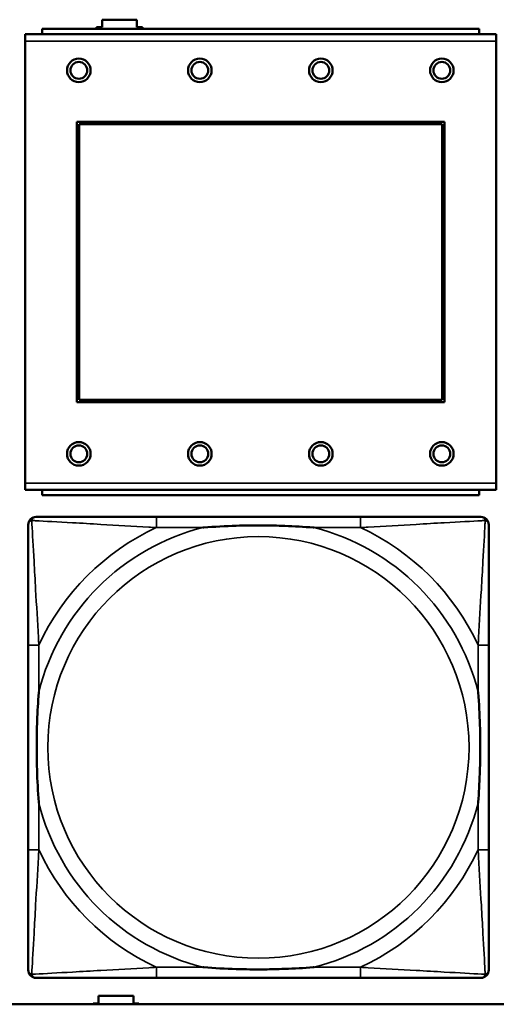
# Model space of a CAD drawing. Header units: inches. Extents: x -32 to 29.2, y -14.4 to 22.6.
# Tile 122 of 256: x -18.548 to -17.839, y -2.778 to -1.315. Entities that reach past the tile are written whole.
import ezdxf

# ---------------------------------------------------------------- set-up
doc = ezdxf.new("R2010")
doc.units = ezdxf.units.IN
doc.header["$MEASUREMENT"] = 0
doc.layers.add('Visible (ANSI)', color=7, linetype='Continuous', lineweight=50)
doc.layers.add('Visible Narrow (ANSI)', color=7, linetype='Continuous', lineweight=35)

msp = doc.modelspace()

# ---------------------------------------------------------------- linework, layer by layer
at = {"layer": 'Visible (ANSI)'}
for p, q in [((-18.4254, -1.3256), (-18.4254, -1.3146)), ((-18.4254, -1.3146), (-18.3734, -1.3146)), ((-18.3734, -1.3146), (-18.3734, -1.3256)), ((-17.8644, -1.3283), (-18.5144, -1.3283)), ((-18.5144, -1.3363), (-18.5144, -1.3283)), ((-18.4334, -1.3283), (-18.4334, -1.3256)), ((-18.4334, -1.3256), (-18.4254, -1.3256)), ((-18.3734, -1.3256), (-18.3654, -1.3256)), ((-18.3654, -1.3256), (-18.3654, -1.3283)), ((-17.8644, -1.3283), (-17.8644, -1.3363)), ((-17.8389, -1.3363), (-18.5399, -1.3363)), ((-18.5399, -1.3463), (-18.5399, -1.3363)), ((-18.5399, -1.3463), (-18.5399, -2.0033)), ((-17.8389, -1.3363), (-17.8389, -1.3463)), ((-17.8389, -2.0033), (-17.8389, -1.3463)), ((-18.4629, -1.8833), (-18.4629, -1.4663)), ((-18.4629, -1.4663), (-17.9159, -1.4663)), ((-18.4593, -1.4699), (-17.9195, -1.4699)), ((-18.4593, -1.8797), (-18.4593, -1.4699)), ((-17.9195, -1.4699), (-17.9195, -1.8797)), ((-17.9159, -1.4663), (-17.9159, -1.8833)), ((-17.9159, -1.8833), (-18.4629, -1.8833)), ((-17.9195, -1.8797), (-18.4593, -1.8797)), ((-18.5399, -2.0133), (-18.5399, -2.0033)), ((-17.8389, -2.0033), (-17.8389, -2.0133)), ((-18.5399, -2.0133), (-17.8389, -2.0133)), ((-18.5144, -2.0133), (-18.5144, -2.0213)), ((-17.8644, -2.0213), (-17.8644, -2.0133)), ((-17.8644, -2.0213), (-18.5144, -2.0213)), ((-18.0407, -2.0537), (-18.3446, -2.0537)), ((-18.5352, -2.2442), (-18.5352, -2.5482)), ((-17.8502, -2.5482), (-17.8502, -2.2442)), ((-18.3446, -2.7387), (-18.0407, -2.7387)), ((-18.4304, -2.7766), (-18.4304, -2.7656)), ((-18.4304, -2.7656), (-18.3784, -2.7656)), ((-18.3784, -2.7656), (-18.3784, -2.7766)), ((-5.0254, -2.778), (-27.8004, -2.778)), ((-18.4384, -2.778), (-18.4384, -2.7766)), ((-18.4384, -2.7766), (-18.4304, -2.7766)), ((-18.3784, -2.7766), (-18.3704, -2.7766)), ((-18.3704, -2.7766), (-18.3704, -2.778))]:
    msp.add_line(p, q, dxfattribs=at)
for centre, radius in [((-18.4599, -1.3899), 0.0175), ((-18.2799, -1.3899), 0.0175), ((-18.0999, -1.3899), 0.0175), ((-17.9199, -1.3899), 0.0175), ((-18.4599, -1.3899), 0.0125), ((-18.2799, -1.3899), 0.0125), ((-18.0999, -1.3899), 0.0125), ((-17.9199, -1.3899), 0.0125), ((-18.4599, -1.9599), 0.0175), ((-18.2799, -1.9599), 0.0175), ((-18.0999, -1.9599), 0.0175), ((-17.9199, -1.9599), 0.0175), ((-18.4599, -1.9599), 0.0125), ((-18.2799, -1.9599), 0.0125), ((-18.0999, -1.9599), 0.0125), ((-17.9199, -1.9599), 0.0125)]:
    msp.add_circle(centre, radius, dxfattribs=at)
for centre, start, end in [((-18.5234, -2.0655), 90, 180), ((-17.862, -2.0655), 0, 90), ((-18.5234, -2.7269), 180, 270), ((-17.862, -2.7269), 270, 360)]:
    msp.add_arc(centre, 0.0118, start, end, dxfattribs=at)
for points, knots in [([(-18.3446, -2.0537), (-18.3482, -2.0537), (-18.3518, -2.0537), (-18.3554, -2.0537), (-18.3886, -2.0537), (-18.4223, -2.0537), (-18.4532, -2.0537), (-18.4801, -2.0537), (-18.5057, -2.0537), (-18.5191, -2.0537), (-18.5207, -2.0537), (-18.5221, -2.0537), (-18.5234, -2.0537)], [0, 0, 0, 0, 0.0272471, 0.0272471, 0.0272471, 0.2790553, 0.2790553, 0.2790553, 0.4988354, 0.4988354, 0.4988354, 0.5252205, 0.5252205, 0.5252205, 0.5252205]), ([(-17.862, -2.0537), (-17.8769, -2.0537), (-17.9185, -2.0537), (-17.9591, -2.0537), (-17.9856, -2.0537), (-18.0135, -2.0537), (-18.0407, -2.0537)], [-0.5252205, -0.5252205, -0.5252205, -0.5252205, -0.20743, -0.20743, -0.20743, 0, 0, 0, 0]), ([(-18.5352, -2.0655), (-18.5352, -2.0804), (-18.5352, -2.122), (-18.5352, -2.1626), (-18.5352, -2.1891), (-18.5352, -2.217), (-18.5352, -2.2442)], [-0.5252205, -0.5252205, -0.5252205, -0.5252205, -0.20743, -0.20743, -0.20743, 0, 0, 0, 0]), ([(-18.2754, -2.0694), (-18.275, -2.0694), (-18.2745, -2.0694), (-18.258, -2.0681), (-18.242, -2.0673), (-18.219, -2.0665), (-18.2123, -2.0664), (-18.2032, -2.0663), (-18.2007, -2.0663), (-18.1966, -2.0663), (-18.195, -2.0662), (-18.1919, -2.0662), (-18.1903, -2.0662), (-18.1868, -2.0663), (-18.1847, -2.0663), (-18.1785, -2.0663), (-18.1744, -2.0664), (-18.1647, -2.0666), (-18.1591, -2.0668), (-18.1393, -2.0675), (-18.1253, -2.0683), (-18.1108, -2.0694), (-18.1104, -2.0694), (-18.1099, -2.0694)], [-0.416114, -0.416114, -0.416114, -0.416114, -0.4127691, -0.4127691, -0.2896446, -0.2896446, -0.2388934, -0.2388934, -0.2201881, -0.2201881, -0.2080204, -0.2080204, -0.196499, -0.196499, -0.1809939, -0.1809939, -0.149741, -0.149741, -0.1073162, -0.1073162, 0, 0, 0.0033356, 0.0033356, 0.0033356, 0.0033356]), ([(-17.8502, -2.2442), (-17.8502, -2.2407), (-17.8502, -2.2371), (-17.8502, -2.2335), (-17.8502, -2.2003), (-17.8502, -2.1666), (-17.8502, -2.1357), (-17.8502, -2.1088), (-17.8502, -2.0832), (-17.8502, -2.0698), (-17.8502, -2.0682), (-17.8502, -2.0667), (-17.8502, -2.0655)], [0, 0, 0, 0, 0.0272471, 0.0272471, 0.0272471, 0.2790553, 0.2790553, 0.2790553, 0.4988354, 0.4988354, 0.4988354, 0.5252205, 0.5252205, 0.5252205, 0.5252205]), ([(-18.5194, -2.4789), (-18.5195, -2.4785), (-18.5195, -2.4781), (-18.5208, -2.4616), (-18.5216, -2.4455), (-18.5223, -2.4225), (-18.5225, -2.4158), (-18.5226, -2.4067), (-18.5226, -2.4042), (-18.5226, -2.4001), (-18.5226, -2.3985), (-18.5226, -2.3954), (-18.5226, -2.3939), (-18.5226, -2.3903), (-18.5226, -2.3882), (-18.5225, -2.3821), (-18.5225, -2.3779), (-18.5223, -2.3682), (-18.5221, -2.3626), (-18.5214, -2.3428), (-18.5206, -2.3288), (-18.5195, -2.3143), (-18.5195, -2.3139), (-18.5194, -2.3134)], [-0.416114, -0.416114, -0.416114, -0.416114, -0.4127691, -0.4127691, -0.2896446, -0.2896446, -0.2388934, -0.2388934, -0.2201881, -0.2201881, -0.2080204, -0.2080204, -0.196499, -0.196499, -0.1809939, -0.1809939, -0.149741, -0.149741, -0.1073162, -0.1073162, 0, 0, 0.0033356, 0.0033356, 0.0033356, 0.0033356]), ([(-17.8659, -2.3134), (-17.8659, -2.3139), (-17.8658, -2.3143), (-17.8646, -2.3308), (-17.8637, -2.3469), (-17.863, -2.3698), (-17.8629, -2.3765), (-17.8628, -2.3857), (-17.8628, -2.3882), (-17.8627, -2.3923), (-17.8627, -2.3939), (-17.8627, -2.397), (-17.8627, -2.3985), (-17.8627, -2.4021), (-17.8628, -2.4041), (-17.8628, -2.4103), (-17.8629, -2.4144), (-17.8631, -2.4242), (-17.8632, -2.4298), (-17.864, -2.4495), (-17.8647, -2.4636), (-17.8658, -2.4781), (-17.8659, -2.4785), (-17.8659, -2.4789)], [-0.416114, -0.416114, -0.416114, -0.416114, -0.4127691, -0.4127691, -0.2896446, -0.2896446, -0.2388934, -0.2388934, -0.2201881, -0.2201881, -0.2080204, -0.2080204, -0.196499, -0.196499, -0.1809939, -0.1809939, -0.149741, -0.149741, -0.1073162, -0.1073162, 0, 0, 0.0033356, 0.0033356, 0.0033356, 0.0033356]), ([(-18.5352, -2.5482), (-18.5352, -2.5754), (-18.5352, -2.6032), (-18.5352, -2.6298), (-18.5352, -2.6704), (-18.5352, -2.712), (-18.5352, -2.7269)], [3.9382945, 3.9382945, 3.9382945, 3.9382945, 4.1457245, 4.1457245, 4.1457245, 4.463515, 4.463515, 4.463515, 4.463515]), ([(-17.8502, -2.7269), (-17.8502, -2.712), (-17.8502, -2.6704), (-17.8502, -2.6298), (-17.8502, -2.6032), (-17.8502, -2.5754), (-17.8502, -2.5482)], [-0.5252205, -0.5252205, -0.5252205, -0.5252205, -0.20743, -0.20743, -0.20743, 0, 0, 0, 0]), ([(-18.1099, -2.723), (-18.1104, -2.723), (-18.1108, -2.723), (-18.1253, -2.7241), (-18.1393, -2.7249), (-18.1591, -2.7256), (-18.1647, -2.7258), (-18.1744, -2.726), (-18.1785, -2.7261), (-18.1847, -2.7261), (-18.1868, -2.7261), (-18.1903, -2.7261), (-18.1919, -2.7261), (-18.195, -2.7261), (-18.1966, -2.7261), (-18.2007, -2.7261), (-18.2032, -2.7261), (-18.2123, -2.726), (-18.219, -2.7258), (-18.242, -2.7251), (-18.258, -2.7243), (-18.2745, -2.723), (-18.275, -2.723), (-18.2754, -2.723)], [-0.4149464, -0.4149464, -0.4149464, -0.4149464, -0.41162, -0.41162, -0.3046026, -0.3046026, -0.2622958, -0.2622958, -0.23113, -0.23113, -0.215668, -0.215668, -0.2041787, -0.2041787, -0.1920448, -0.1920448, -0.1733916, -0.1733916, -0.1227817, -0.1227817, 0, 0, 0.0033356, 0.0033356, 0.0033356, 0.0033356]), ([(-18.5234, -2.7387), (-18.5085, -2.7387), (-18.4669, -2.7387), (-18.4262, -2.7387), (-18.3997, -2.7387), (-18.3719, -2.7387), (-18.3446, -2.7387)], [-0.5252205, -0.5252205, -0.5252205, -0.5252205, -0.20743, -0.20743, -0.20743, 0, 0, 0, 0]), ([(-18.0407, -2.7387), (-18.0135, -2.7387), (-17.9856, -2.7387), (-17.9591, -2.7387), (-17.9185, -2.7387), (-17.8769, -2.7387), (-17.862, -2.7387)], [3.9382945, 3.9382945, 3.9382945, 3.9382945, 4.1457245, 4.1457245, 4.1457245, 4.463515, 4.463515, 4.463515, 4.463515])]:
    msp.add_open_spline(points, degree=3, knots=knots, dxfattribs=at)
at = {"layer": 'Visible Narrow (ANSI)'}
for p, q in [((-18.5399, -1.3463), (-17.8389, -1.3463)), ((-17.8389, -2.0033), (-18.5399, -2.0033)), ((-18.3446, -2.0537), (-18.3446, -2.0694)), ((-18.0407, -2.0537), (-18.0407, -2.0694)), ((-18.3446, -2.0694), (-18.2754, -2.0694)), ((-18.1099, -2.0694), (-18.0407, -2.0694)), ((-18.5194, -2.2442), (-18.5352, -2.2442)), ((-18.5194, -2.3134), (-18.5194, -2.2442)), ((-17.8502, -2.2442), (-17.8659, -2.2442)), ((-17.8659, -2.2442), (-17.8659, -2.3134)), ((-18.5194, -2.5482), (-18.5194, -2.4789)), ((-17.8659, -2.4789), (-17.8659, -2.5482)), ((-18.5194, -2.5482), (-18.5352, -2.5482)), ((-17.8502, -2.5482), (-17.8659, -2.5482)), ((-18.3446, -2.723), (-18.3446, -2.7387)), ((-18.2754, -2.723), (-18.3446, -2.723)), ((-18.0407, -2.723), (-18.1099, -2.723)), ((-18.0407, -2.723), (-18.0407, -2.7387))]:
    msp.add_line(p, q, dxfattribs=at)
msp.add_circle((-18.1927, -2.3962), 0.3133, dxfattribs=at)
for radius, start, end in [(0.3371, 104.2103, 165.7897), (0.3604, 114.9407, 155.0593), (0.3371, 14.2103, 75.7897), (0.3604, 24.9407, 65.0593), (0.3371, 194.2103, 255.7897), (0.3371, 284.2103, 345.7897), (0.3604, 204.9407, 245.0593), (0.3604, 294.9407, 335.0593)]:
    msp.add_arc((-18.1927, -2.3962), radius, start, end, dxfattribs=at)
for points, knots in [([(-18.5352, -2.0655), (-18.5352, -2.0649), (-18.5351, -2.0643), (-18.5349, -2.0633), (-18.5347, -2.0629), (-18.5344, -2.0622), (-18.5342, -2.062), (-18.534, -2.0616), (-18.5339, -2.0615), (-18.5335, -2.0611), (-18.5333, -2.0608), (-18.5326, -2.0602), (-18.5321, -2.0599), (-18.531, -2.0593), (-18.5305, -2.0591), (-18.5299, -2.059)], [-0.02627331, -0.02627331, -0.02627331, -0.02627331, -0.02158775, -0.02158775, -0.01736415, -0.01736415, -0.0147244, -0.0147244, -0.01307456, -0.01307456, -0.00977487, -0.00977487, -0.00449537, -0.00449537, 0.00012419, 0.00012419, 0.00012419, 0.00012419]), ([(-18.5299, -2.059), (-18.5297, -2.0584), (-18.5295, -2.0578), (-18.529, -2.0568), (-18.5286, -2.0563), (-18.528, -2.0556), (-18.5278, -2.0553), (-18.5274, -2.055), (-18.5272, -2.0549), (-18.5269, -2.0546), (-18.5266, -2.0545), (-18.526, -2.0542), (-18.5255, -2.054), (-18.5245, -2.0537), (-18.524, -2.0537), (-18.5234, -2.0537)], [-0.00012419, -0.00012419, -0.00012419, -0.00012419, 0.00449537, 0.00449537, 0.00977487, 0.00977487, 0.01307456, 0.01307456, 0.0147244, 0.0147244, 0.01736415, 0.01736415, 0.02158775, 0.02158775, 0.02627331, 0.02627331, 0.02627331, 0.02627331]), ([(-18.5194, -2.2442), (-18.5196, -2.2405), (-18.5199, -2.2367), (-18.5214, -2.2094), (-18.5228, -2.1852), (-18.525, -2.1473), (-18.5258, -2.1333), (-18.5278, -2.098), (-18.5289, -2.0779), (-18.5297, -2.0625), (-18.5298, -2.0607), (-18.5299, -2.059)], [0, 0, 0, 0, 0.0278591, 0.0278591, 0.201273, 0.201273, 0.3066357, 0.3066357, 0.475216, 0.475216, 0.5007189, 0.5007189, 0.5007189, 0.5007189]), ([(-18.5299, -2.059), (-18.5282, -2.059), (-18.5264, -2.0591), (-18.5109, -2.06), (-18.4908, -2.061), (-18.4556, -2.063), (-18.4415, -2.0638), (-18.4037, -2.0661), (-18.3795, -2.0675), (-18.3522, -2.069), (-18.3484, -2.0692), (-18.3446, -2.0694)], [-0.5007189, -0.5007189, -0.5007189, -0.5007189, -0.475216, -0.475216, -0.3066357, -0.3066357, -0.201273, -0.201273, -0.0278591, -0.0278591, 0, 0, 0, 0]), ([(-18.0407, -2.0694), (-18.037, -2.0692), (-18.0332, -2.069), (-18.0058, -2.0675), (-17.9817, -2.0661), (-17.9438, -2.0638), (-17.9298, -2.063), (-17.8945, -2.061), (-17.8744, -2.06), (-17.859, -2.0591), (-17.8571, -2.059), (-17.8554, -2.059)], [0, 0, 0, 0, 0.0278591, 0.0278591, 0.201273, 0.201273, 0.3066357, 0.3066357, 0.475216, 0.475216, 0.5007189, 0.5007189, 0.5007189, 0.5007189]), ([(-17.8554, -2.059), (-17.8555, -2.0607), (-17.8556, -2.0625), (-17.8564, -2.0779), (-17.8575, -2.098), (-17.8595, -2.1333), (-17.8603, -2.1473), (-17.8625, -2.1852), (-17.864, -2.2094), (-17.8655, -2.2367), (-17.8657, -2.2405), (-17.8659, -2.2442)], [-0.5007189, -0.5007189, -0.5007189, -0.5007189, -0.475216, -0.475216, -0.3066357, -0.3066357, -0.201273, -0.201273, -0.0278591, -0.0278591, 0, 0, 0, 0]), ([(-17.862, -2.0537), (-17.8614, -2.0537), (-17.8608, -2.0537), (-17.8598, -2.054), (-17.8594, -2.0542), (-17.8587, -2.0545), (-17.8585, -2.0546), (-17.8581, -2.0549), (-17.858, -2.055), (-17.8576, -2.0553), (-17.8573, -2.0556), (-17.8567, -2.0563), (-17.8564, -2.0568), (-17.8558, -2.0578), (-17.8556, -2.0584), (-17.8554, -2.059)], [-0.02627331, -0.02627331, -0.02627331, -0.02627331, -0.02158775, -0.02158775, -0.01736415, -0.01736415, -0.0147244, -0.0147244, -0.01307456, -0.01307456, -0.00977487, -0.00977487, -0.00449537, -0.00449537, 0.00012419, 0.00012419, 0.00012419, 0.00012419]), ([(-17.8554, -2.059), (-17.8549, -2.0591), (-17.8543, -2.0593), (-17.8533, -2.0599), (-17.8528, -2.0602), (-17.8521, -2.0608), (-17.8518, -2.0611), (-17.8515, -2.0615), (-17.8514, -2.0616), (-17.8511, -2.062), (-17.851, -2.0622), (-17.8506, -2.0629), (-17.8505, -2.0633), (-17.8502, -2.0643), (-17.8502, -2.0649), (-17.8502, -2.0655)], [-0.00012419, -0.00012419, -0.00012419, -0.00012419, 0.00449537, 0.00449537, 0.00977487, 0.00977487, 0.01307456, 0.01307456, 0.0147244, 0.0147244, 0.01736415, 0.01736415, 0.02158775, 0.02158775, 0.02627331, 0.02627331, 0.02627331, 0.02627331]), ([(-18.5299, -2.7334), (-18.5298, -2.7317), (-18.5297, -2.7299), (-18.5289, -2.7145), (-18.5278, -2.6943), (-18.5258, -2.6591), (-18.525, -2.6451), (-18.5228, -2.6072), (-18.5214, -2.583), (-18.5199, -2.5557), (-18.5196, -2.5519), (-18.5194, -2.5482)], [-4.4390134, -4.4390134, -4.4390134, -4.4390134, -4.4135105, -4.4135105, -4.2449302, -4.2449302, -4.1395675, -4.1395675, -3.9661536, -3.9661536, -3.9382945, -3.9382945, -3.9382945, -3.9382945]), ([(-17.8659, -2.5482), (-17.8657, -2.5519), (-17.8655, -2.5557), (-17.864, -2.583), (-17.8625, -2.6072), (-17.8603, -2.6451), (-17.8595, -2.6591), (-17.8575, -2.6943), (-17.8564, -2.7145), (-17.8556, -2.7299), (-17.8555, -2.7317), (-17.8554, -2.7334)], [0, 0, 0, 0, 0.0278591, 0.0278591, 0.201273, 0.201273, 0.3066357, 0.3066357, 0.475216, 0.475216, 0.5007189, 0.5007189, 0.5007189, 0.5007189]), ([(-18.5299, -2.7334), (-18.5305, -2.7332), (-18.531, -2.733), (-18.5321, -2.7325), (-18.5326, -2.7322), (-18.5333, -2.7316), (-18.5335, -2.7313), (-18.5339, -2.7309), (-18.534, -2.7308), (-18.5342, -2.7304), (-18.5344, -2.7301), (-18.5347, -2.7295), (-18.5349, -2.7291), (-18.5351, -2.7281), (-18.5352, -2.7275), (-18.5352, -2.7269)], [-0.00012419, -0.00012419, -0.00012419, -0.00012419, 0.00449537, 0.00449537, 0.00977487, 0.00977487, 0.01307456, 0.01307456, 0.0147244, 0.0147244, 0.01736415, 0.01736415, 0.02158775, 0.02158775, 0.02627331, 0.02627331, 0.02627331, 0.02627331]), ([(-18.3446, -2.723), (-18.3484, -2.7232), (-18.3522, -2.7234), (-18.3795, -2.7249), (-18.4037, -2.7263), (-18.4415, -2.7285), (-18.4556, -2.7293), (-18.4908, -2.7313), (-18.5109, -2.7324), (-18.5264, -2.7332), (-18.5282, -2.7333), (-18.5299, -2.7334)], [0, 0, 0, 0, 0.0278591, 0.0278591, 0.201273, 0.201273, 0.3066357, 0.3066357, 0.475216, 0.475216, 0.5007189, 0.5007189, 0.5007189, 0.5007189]), ([(-18.5234, -2.7387), (-18.524, -2.7387), (-18.5245, -2.7386), (-18.5255, -2.7384), (-18.526, -2.7382), (-18.5266, -2.7379), (-18.5269, -2.7378), (-18.5272, -2.7375), (-18.5274, -2.7374), (-18.5278, -2.737), (-18.528, -2.7368), (-18.5286, -2.7361), (-18.529, -2.7356), (-18.5295, -2.7345), (-18.5297, -2.734), (-18.5299, -2.7334)], [-0.02627331, -0.02627331, -0.02627331, -0.02627331, -0.02158775, -0.02158775, -0.01736415, -0.01736415, -0.0147244, -0.0147244, -0.01307456, -0.01307456, -0.00977487, -0.00977487, -0.00449537, -0.00449537, 0.00012419, 0.00012419, 0.00012419, 0.00012419]), ([(-17.8554, -2.7334), (-17.8571, -2.7333), (-17.859, -2.7332), (-17.8744, -2.7324), (-17.8945, -2.7313), (-17.9298, -2.7293), (-17.9438, -2.7285), (-17.9817, -2.7263), (-18.0058, -2.7249), (-18.0332, -2.7234), (-18.037, -2.7232), (-18.0407, -2.723)], [-4.4390134, -4.4390134, -4.4390134, -4.4390134, -4.4135105, -4.4135105, -4.2449302, -4.2449302, -4.1395675, -4.1395675, -3.9661536, -3.9661536, -3.9382945, -3.9382945, -3.9382945, -3.9382945]), ([(-17.8554, -2.7334), (-17.8556, -2.734), (-17.8558, -2.7345), (-17.8564, -2.7356), (-17.8567, -2.7361), (-17.8573, -2.7368), (-17.8576, -2.737), (-17.858, -2.7374), (-17.8581, -2.7375), (-17.8585, -2.7378), (-17.8587, -2.7379), (-17.8594, -2.7382), (-17.8598, -2.7384), (-17.8608, -2.7386), (-17.8614, -2.7387), (-17.862, -2.7387)], [-0.00012419, -0.00012419, -0.00012419, -0.00012419, 0.00449537, 0.00449537, 0.00977487, 0.00977487, 0.01307456, 0.01307456, 0.0147244, 0.0147244, 0.01736415, 0.01736415, 0.02158775, 0.02158775, 0.02627331, 0.02627331, 0.02627331, 0.02627331]), ([(-17.8502, -2.7269), (-17.8502, -2.7275), (-17.8502, -2.7281), (-17.8505, -2.7291), (-17.8506, -2.7295), (-17.851, -2.7301), (-17.8511, -2.7304), (-17.8514, -2.7308), (-17.8515, -2.7309), (-17.8518, -2.7313), (-17.8521, -2.7316), (-17.8528, -2.7322), (-17.8533, -2.7325), (-17.8543, -2.733), (-17.8549, -2.7332), (-17.8554, -2.7334)], [-0.02627331, -0.02627331, -0.02627331, -0.02627331, -0.02158775, -0.02158775, -0.01736415, -0.01736415, -0.0147244, -0.0147244, -0.01307456, -0.01307456, -0.00977487, -0.00977487, -0.00449537, -0.00449537, 0.00012419, 0.00012419, 0.00012419, 0.00012419])]:
    msp.add_open_spline(points, degree=3, knots=knots, dxfattribs=at)

doc.saveas('drawing.dxf')
